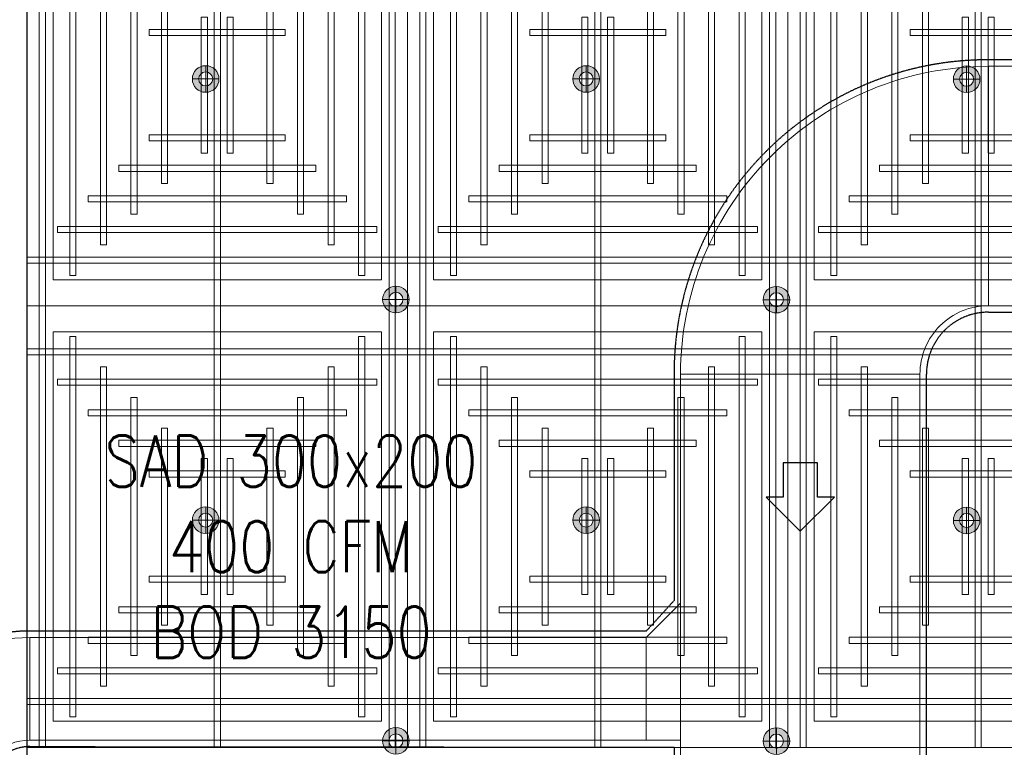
# Model space of a CAD drawing. Header units: millimetres. Extents: x -1097 to 62791, y -9731 to 18031.
# Tile 38 of 59: x 715 to 3593, y 3209 to 5337. Entities that reach past the tile are written whole.
import ezdxf

# ---------------------------------------------------------------- set-up
doc = ezdxf.new("R2010")
doc.units = ezdxf.units.MM
doc.linetypes.add('DASHED', pattern=[19.05, 12.7, -6.35])
for name, color, linetype, true_color in [('ACMV-DUCT-THERMAL-EXT-INS', 9, 'DASHED', 0x808080), ('HVAC-SAD-FDA', 200, 'Continuous', 0xbf00ff), ('RCP LAYOUT', 9, 'Continuous', 0x808080)]:
    doc.layers.add(name, color=color, linetype=linetype, true_color=true_color)
doc.layers.add('ACMV-SA-DUCT', color=200, linetype='Continuous', lineweight=20, true_color=0xbf00ff)
doc.layers.add('ACMV-SA-DUCT-TEXT', color=7, linetype='Continuous')
for name, color, linetype, lineweight in [('Ceiling', 14, 'Continuous', 9), ('E Celing Lighting', 5, 'DASHED', 5), ('Lighting (Ceiling)', 160, 'Continuous', 15)]:
    doc.layers.add(name, color=color, linetype=linetype, lineweight=lineweight)
doc.styles.get("Standard").update_dxf_attribs({"font": 'arial.ttf', "width": 0.8})

# ---------------------------------------------------------------- blocks, each defined once
blk = doc.blocks.new('cl')
at = {"layer": 'Lighting (Ceiling)', "true_color": 0x808080}
h = blk.add_hatch(color=8, dxfattribs=at)
h.dxf.hatch_style = 1
h.paths.add_polyline_path([(1.53, 0.03, 1), (-1.53, 0.03, 1)])
h.paths.add_polyline_path([(-0.81, 0.03, -1), (0.81, 0.03, -1)], flags=16)
at = {"layer": 'Lighting (Ceiling)', "color": 8, "true_color": 0x808080}
for p, q in [((0, 1.56), (0, -1.5)), ((-1.53, 0.03), (1.53, 0.03))]:
    blk.add_line(p, q, dxfattribs=at)
for radius in [1.53, 0.806]:
    blk.add_circle((0, 0.03), radius, dxfattribs=at)
blk = doc.blocks.new('iserb jk')
at = {"layer": 'E Celing Lighting'}
for p in [(1717915.97, -79828.13), (1717959.77, -79828.13), (1718003.56, -79828.16), (1717937.87, -79853.51), (1717981.66, -79853.54), (1717915.97, -79878.92), (1717959.77, -79878.92), (1718003.56, -79878.95), (1717937.87, -79904.33), (1717981.66, -79904.36)]:
    blk.add_blockref('cl', p, dxfattribs=at)
blk = doc.blocks.new('ceiling inst 2')
at = {"color": 8, "lineweight": 0, "ltscale": 0.25, "true_color": 0x808080}
for points in [[(1722740.06, -79108.62), (1722783.85, -79108.62), (1722783.85, -79057.79), (1722740.06, -79057.79)], [(1722743.06, -79105.62), (1722780.85, -79105.62), (1722780.85, -79060.79), (1722743.06, -79060.79)]]:
    blk.add_lwpolyline(points, close=True, dxfattribs=at)
at = {"layer": 'Ceiling', "color": 8, "lineweight": 0, "ltscale": 0.25, "true_color": 0x808080}
for points in [[(1722741.47, -79108.62), (1722742.17, -79108.62), (1722742.17, -79057.79), (1722741.47, -79057.79)], [(1722761.6, -79108.62), (1722762.31, -79108.62), (1722762.31, -79057.79), (1722761.6, -79057.79)], [(1722782.44, -79108.62), (1722781.74, -79108.62), (1722781.74, -79057.79), (1722782.44, -79057.79)], [(1722744.99, -79105.1), (1722745.69, -79105.1), (1722745.69, -79061.31), (1722744.99, -79061.31)], [(1722778.22, -79105.1), (1722778.93, -79105.1), (1722778.93, -79061.31), (1722778.22, -79061.31)], [(1722783.85, -79063.42), (1722740.06, -79063.42), (1722740.06, -79062.72), (1722783.85, -79062.72)], [(1722748.5, -79101.58), (1722749.21, -79101.58), (1722749.21, -79064.83), (1722748.5, -79064.83)], [(1722774.7, -79101.58), (1722775.41, -79101.58), (1722775.41, -79064.83), (1722774.7, -79064.83)], [(1722780.33, -79066.24), (1722780.33, -79066.94), (1722743.58, -79066.94), (1722743.58, -79066.24)], [(1722752.02, -79098.06), (1722752.73, -79098.06), (1722752.73, -79068.35), (1722752.02, -79068.35)], [(1722771.19, -79098.06), (1722771.89, -79098.06), (1722771.89, -79068.35), (1722771.19, -79068.35)], [(1722776.82, -79069.76), (1722776.82, -79070.46), (1722747.1, -79070.46), (1722747.1, -79069.76)], [(1722756.25, -79094.54), (1722755.54, -79094.54), (1722755.54, -79071.87), (1722756.25, -79071.87)], [(1722767.67, -79094.54), (1722768.37, -79094.54), (1722768.37, -79071.87), (1722767.67, -79071.87)], [(1722773.3, -79073.27), (1722773.3, -79073.98), (1722750.62, -79073.98), (1722750.62, -79073.27)], [(1722760.82, -79091.03), (1722760.12, -79091.03), (1722760.12, -79075.38), (1722760.82, -79075.38)], [(1722763.09, -79091.03), (1722763.8, -79091.03), (1722763.8, -79075.38), (1722763.09, -79075.38)], [(1722769.78, -79076.79), (1722769.78, -79077.5), (1722754.14, -79077.5), (1722754.14, -79076.79)], [(1722769.78, -79089.62), (1722769.78, -79088.91), (1722754.14, -79088.91), (1722754.14, -79089.62)], [(1722773.3, -79093.14), (1722773.3, -79092.43), (1722750.62, -79092.43), (1722750.62, -79093.14)], [(1722776.81, -79096.65), (1722776.81, -79095.95), (1722747.1, -79095.95), (1722747.1, -79096.65)], [(1722780.33, -79100.17), (1722780.33, -79099.47), (1722743.58, -79099.47), (1722743.58, -79100.17)], [(1722783.85, -79102.99), (1722740.06, -79102.99), (1722740.06, -79103.69), (1722783.85, -79103.69)]]:
    blk.add_lwpolyline(points, close=True, dxfattribs=at)
blk = doc.blocks.new('grid 2')
at = {"color": 8, "ltscale": 0.25, "true_color": 0x808080}
blk.add_lwpolyline([(1721746.24, -78535.54), (1721746.24, -78738.84), (1721658.66, -78738.84), (1721658.66, -78992.95), (1721877.62, -78992.95), (1721877.62, -79196.24), (1721527.29, -79196.24), (1721527.29, -79145.42), (1721483.5, -79145.42), (1721483.5, -78942.13), (1721527.29, -78942.13), (1721527.29, -78789.66), (1721483.5, -78789.66), (1721483.5, -78535.54)], close=True, dxfattribs=at)
at = {"color": 8, "true_color": 0x808080, "xscale": -1}
for p in [(3444267.35, 420.6), (3444354.93, 420.6)]:
    blk.add_blockref('ceiling inst 2', p, dxfattribs=at)
at = {"color": 8, "true_color": 0x808080}
blk.add_blockref('ceiling inst 2', (-1212.77, 420.6), dxfattribs=at)
at = {"color": 8, "true_color": 0x808080, "rotation": 180}
for p in [(3444267.35, -157796.63), (3444354.93, -157796.63)]:
    blk.add_blockref('ceiling inst 2', p, dxfattribs=at)
at = {"color": 8, "true_color": 0x808080, "xscale": -1, "rotation": 180}
blk.add_blockref('ceiling inst 2', (-1212.77, -157796.63), dxfattribs=at)
blk = doc.blocks.new('IRISH HOUSE-RCP LAYOUT')
at = {"xscale": 25.4, "yscale": 25.4, "zscale": 25.4}
blk.add_blockref('grid 2', (-43724944.7, 2003175.6), dxfattribs=at)
at = {"layer": 'E Celing Lighting', "color": 8, "true_color": 0x808080, "xscale": 25.4, "yscale": 25.4, "zscale": 25.4}
blk.add_blockref('iserb jk', (-43633807.3, 2032797.3), dxfattribs=at)

msp = doc.modelspace()

# ---------------------------------------------------------------- linework, layer by layer
at = {"layer": 'ACMV-DUCT-THERMAL-EXT-INS', "ltscale": 0.1}
for points in [[(8371.8, 5219.6), (3546.6, 5219.6, 0.415848), (2627.7, 4300.6), (2627.6, 3638.1), (2546.6, 3549.2), (744.4, 3549.2, 0.414214), (275.4, 3080.2), (275.4, 2085.9), (613.4, 2085.9), (613.4, 3080.2, -0.414214), (744.4, 3211.2), (2627.7, 3209.4), (2627.6, 1058.2)], [(3182.4, -2284.5), (3182.4, -170.5), (3365.6, 285.2), (3365.6, 4300.6, -0.414214), (3546.6, 4481.6), (8213.9, 4481.6), (8358.4, 4337.1)]]:
    msp.add_lwpolyline(points, format="xyb", dxfattribs=at)
at = {"layer": 'ACMV-SA-DUCT'}
for points in [[(3346.6, 4300.6, -0.414214), (3546.6, 4500.6), (3546.6, 5200.6, 0.414214), (2646.6, 4300.6)], [(294.4, 3080.2, -0.414214), (744.4, 3530.2), (744.4, 3230.2, 0.414214), (594.4, 3080.2)]]:
    msp.add_lwpolyline(points, format="xyb", close=True, dxfattribs=at)
for points in [[(3546.6, 5200.6), (6469.5, 5200.6), (6469.5, 4500.6), (3546.6, 4500.6)], [(2646.6, 4300.6), (3346.6, 4300.6), (3346.6, 285.2), (2646.6, 285.2)], [(2546.6, 3530.2), (2546.6, 3230.2), (2646.6, 3230.2), (2646.6, 3630.2)], [(744.4, 3230.2), (2546.6, 3230.2), (2546.6, 3530.2), (744.4, 3530.2)]]:
    msp.add_lwpolyline(points, close=True, dxfattribs=at)
at = {"layer": 'HVAC-SAD-FDA'}
msp.add_lwpolyline([(2996.6, 3841), (3096.6, 3941), (3046.6, 3941), (3046.6, 4041), (2946.6, 4041), (2946.6, 3941), (2896.6, 3941), (2996.6, 3841)], dxfattribs=at)

# ---------------------------------------------------------------- block references
at = {"layer": 'RCP LAYOUT'}
msp.add_blockref('IRISH HOUSE-RCP LAYOUT', (0, 0), dxfattribs=at)

# ---------------------------------------------------------------- texts
at = {"layer": 'ACMV-SA-DUCT-TEXT', "insert": (1508.1, 3795.9), "char_height": 150, "attachment_point": 5}
msp.add_mtext_dynamic_manual_height_columns('{\\Fromans|c0;SAD 300x200\\P400 CFM\\PBOD 3150 }', width=1639.938, gutter_width=1, heights=[0], dxfattribs=at)

doc.saveas('drawing.dxf')
